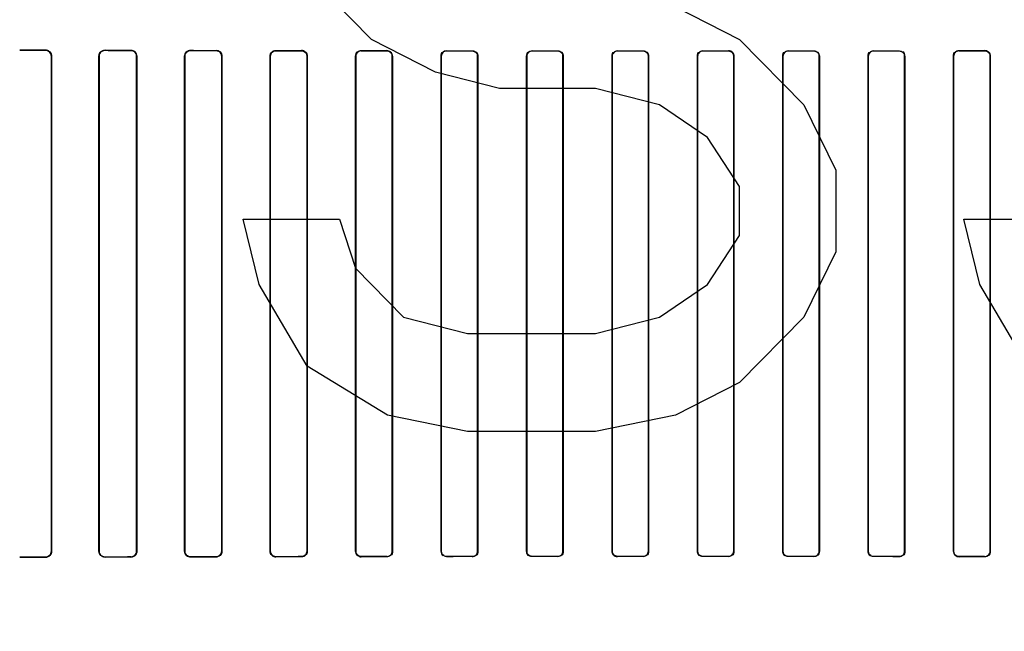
# Model space of a CAD drawing. Header units: millimetres. Extents: x 0 to 297, y 0 to 210.
# Tile 131 of 256: x 56.313 to 56.659, y 157.029 to 157.244. Entities that reach past the tile are written whole.
import ezdxf

# ---------------------------------------------------------------- set-up
doc = ezdxf.new("R2010")
doc.units = ezdxf.units.MM
doc.header["$LTSCALE"] = 16.335
doc.layers.get('0').update_dxf_attribs({"linetype": 'CONTINUOUS'})
for name, color, linetype in [('AXES_REF', 7, 'CONTINUOUS'), ('INTFCLR_1', 7, 'CONTINUOUS'), ('INTFCLR_72935', 7, 'CONTINUOUS')]:
    doc.layers.add(name, color=color, linetype=linetype)

msp = doc.modelspace()

# ---------------------------------------------------------------- linework, layer by layer
at = {"color": 7, "linetype": 'Continuous'}
for p, q in [((56.43661, 157.23685), (56.41411, 157.25983)), ((56.54348, 157.24834), (56.56598, 157.23685)), ((56.45911, 157.22536), (56.43661, 157.23685)), ((56.56598, 157.23685), (56.58848, 157.21387)), ((56.48161, 157.21962), (56.45911, 157.22536)), ((56.51536, 157.21962), (56.48161, 157.21962)), ((56.53786, 157.21387), (56.51536, 157.21962)), ((56.55473, 157.20238), (56.53786, 157.21387)), ((56.58848, 157.21387), (56.59973, 157.19089)), ((56.56598, 157.18515), (56.55473, 157.20238)), ((56.59973, 157.19089), (56.59973, 157.16217)), ((56.56598, 157.16791), (56.56598, 157.18515)), ((56.39723, 157.15068), (56.39161, 157.17366)), ((56.39161, 157.17366), (56.42536, 157.17366)), ((56.42536, 157.17366), (56.43098, 157.15643)), ((56.65036, 157.15068), (56.64473, 157.17366)), ((56.64473, 157.17366), (56.67848, 157.17366)), ((56.55473, 157.15068), (56.56598, 157.16791)), ((56.59973, 157.16217), (56.58848, 157.13919)), ((56.43098, 157.15643), (56.44786, 157.13919)), ((56.41411, 157.12196), (56.39723, 157.15068)), ((56.53786, 157.13919), (56.55473, 157.15068)), ((56.66723, 157.12196), (56.65036, 157.15068)), ((56.44786, 157.13919), (56.47036, 157.13345)), ((56.51536, 157.13345), (56.53786, 157.13919)), ((56.58848, 157.13919), (56.56598, 157.11621)), ((56.47036, 157.13345), (56.51536, 157.13345)), ((56.44223, 157.10472), (56.41411, 157.12196)), ((56.56598, 157.11621), (56.54348, 157.10472)), ((56.47036, 157.09898), (56.44223, 157.10472)), ((56.54348, 157.10472), (56.51536, 157.09898)), ((56.51536, 157.09898), (56.47036, 157.09898))]:
    msp.add_line(p, q, dxfattribs=at)
for radius in [5.8175, 5.817, 5.77975]:
    msp.add_circle((57.45473, 154.83398), radius, dxfattribs=at)
msp.add_arc((57.45473, 154.83398), 5.76, 278.277129, 261.722871, dxfattribs=at)
at = {"layer": 'AXES_REF', "color": 9, "linetype": 'Continuous'}
for radius in [5.30671, 3.55715]:
    msp.add_circle((57.45473, 154.83398), radius, dxfattribs=at)
at = {"layer": 'AXES_REF', "color": 7, "linetype": 'Continuous'}
msp.add_arc((57.45473, 154.83398), 5.892, 143.275384, 36.724616, dxfattribs=at)
at = {"layer": 'INTFCLR_1', "color": 9, "linetype": 'Continuous'}
for p, q in [((56.32206, 157.23311), (56.32206, 157.23319)), ((56.32428, 157.23097), (56.32419, 157.23097)), ((56.34098, 157.23097), (56.3409, 157.23097)), ((56.34306, 157.23313), (56.34306, 157.23305)), ((56.35206, 157.23303), (56.35206, 157.2331)), ((56.35419, 157.23097), (56.35411, 157.23097)), ((56.37105, 157.23097), (56.37098, 157.23097)), ((56.37306, 157.23305), (56.37306, 157.23298)), ((56.38206, 157.23296), (56.38206, 157.23303)), ((56.38412, 157.23097), (56.38405, 157.23097)), ((56.40111, 157.23097), (56.40104, 157.23097)), ((56.40306, 157.23299), (56.40306, 157.23292)), ((56.41206, 157.23291), (56.41206, 157.23298)), ((56.41407, 157.23097), (56.414, 157.23097)), ((56.43115, 157.23097), (56.43108, 157.23097)), ((56.43306, 157.23295), (56.43306, 157.23288)), ((56.44206, 157.23287), (56.44206, 157.23294)), ((56.44403, 157.23097), (56.44396, 157.23097)), ((56.46118, 157.23097), (56.46112, 157.23097)), ((56.46306, 157.23291), (56.46306, 157.23285)), ((56.47206, 157.23284), (56.47206, 157.23291)), ((56.474, 157.23097), (56.47393, 157.23097)), ((56.4912, 157.23097), (56.49114, 157.23097)), ((56.49306, 157.23289), (56.49306, 157.23283)), ((56.50206, 157.23282), (56.50206, 157.23289)), ((56.50398, 157.23097), (56.50392, 157.23097)), ((56.52122, 157.23097), (56.52115, 157.23097)), ((56.52306, 157.23288), (56.52306, 157.23282)), ((56.53206, 157.23282), (56.53206, 157.23288)), ((56.53397, 157.23097), (56.53391, 157.23097)), ((56.55122, 157.23097), (56.55115, 157.23097)), ((56.55306, 157.23288), (56.55306, 157.23282)), ((56.56206, 157.23282), (56.56206, 157.23288)), ((56.56397, 157.23097), (56.56391, 157.23097)), ((56.58121, 157.23097), (56.58115, 157.23097)), ((56.58306, 157.23289), (56.58306, 157.23282)), ((56.59206, 157.23283), (56.59206, 157.23289)), ((56.59399, 157.23097), (56.59392, 157.23097)), ((56.61119, 157.23097), (56.61113, 157.23097)), ((56.61306, 157.23291), (56.61306, 157.23284)), ((56.62206, 157.23285), (56.62206, 157.23291)), ((56.62401, 157.23097), (56.62394, 157.23097)), ((56.64117, 157.23097), (56.6411, 157.23097)), ((56.64306, 157.23294), (56.64306, 157.23287)), ((56.65206, 157.23288), (56.65206, 157.23295)), ((56.65404, 157.23097), (56.65398, 157.23097)), ((56.32206, 157.05474), (56.32206, 157.05483)), ((56.32419, 157.05697), (56.32428, 157.05697)), ((56.3409, 157.05697), (56.34098, 157.05697)), ((56.34306, 157.05489), (56.34306, 157.05481)), ((56.35206, 157.05484), (56.35206, 157.05491)), ((56.35411, 157.05697), (56.35419, 157.05697)), ((56.37098, 157.05697), (56.37105, 157.05697)), ((56.37306, 157.05496), (56.37306, 157.05489)), ((56.38206, 157.05491), (56.38206, 157.05498)), ((56.38405, 157.05697), (56.38412, 157.05697)), ((56.40104, 157.05697), (56.40111, 157.05697)), ((56.40306, 157.05502), (56.40306, 157.05495)), ((56.41206, 157.05496), (56.41206, 157.05503)), ((56.414, 157.05697), (56.41407, 157.05697)), ((56.43108, 157.05697), (56.43115, 157.05697)), ((56.43306, 157.05506), (56.43306, 157.05499)), ((56.44206, 157.055), (56.44206, 157.05507)), ((56.44396, 157.05697), (56.44403, 157.05697)), ((56.46112, 157.05697), (56.46118, 157.05697)), ((56.46306, 157.05509), (56.46306, 157.05503)), ((56.47206, 157.05503), (56.47206, 157.0551)), ((56.47393, 157.05697), (56.474, 157.05697)), ((56.49114, 157.05697), (56.4912, 157.05697)), ((56.49306, 157.05511), (56.49306, 157.05505)), ((56.50206, 157.05505), (56.50206, 157.05512)), ((56.50392, 157.05697), (56.50398, 157.05697)), ((56.52115, 157.05697), (56.52122, 157.05697)), ((56.52306, 157.05512), (56.52306, 157.05506)), ((56.53206, 157.05506), (56.53206, 157.05512)), ((56.53391, 157.05697), (56.53397, 157.05697)), ((56.55115, 157.05697), (56.55122, 157.05697)), ((56.55306, 157.05512), (56.55306, 157.05506)), ((56.56206, 157.05506), (56.56206, 157.05512)), ((56.56391, 157.05697), (56.56397, 157.05697)), ((56.58115, 157.05697), (56.58121, 157.05697)), ((56.58306, 157.05512), (56.58306, 157.05505)), ((56.59206, 157.05505), (56.59206, 157.05511)), ((56.59392, 157.05697), (56.59399, 157.05697)), ((56.61113, 157.05697), (56.61119, 157.05697)), ((56.61306, 157.0551), (56.61306, 157.05503)), ((56.62206, 157.05503), (56.62206, 157.05509)), ((56.62394, 157.05697), (56.62401, 157.05697)), ((56.6411, 157.05697), (56.64117, 157.05697)), ((56.64306, 157.05507), (56.64306, 157.055)), ((56.65206, 157.05499), (56.65206, 157.05506)), ((56.65398, 157.05697), (56.65404, 157.05697))]:
    msp.add_line(p, q, dxfattribs=at)
at = {"layer": 'INTFCLR_1', "color": 6, "linetype": 'Continuous'}
for p, q in [((56.32419, 157.23097), (56.32419, 157.05697)), ((56.32428, 157.23097), (56.32428, 157.05697)), ((56.3409, 157.05697), (56.3409, 157.23097)), ((56.34098, 157.05697), (56.34098, 157.23097)), ((56.35411, 157.23097), (56.35411, 157.05697)), ((56.35419, 157.23097), (56.35419, 157.05697)), ((56.37098, 157.05697), (56.37098, 157.23097)), ((56.37105, 157.05697), (56.37105, 157.23097)), ((56.38405, 157.23097), (56.38405, 157.05697)), ((56.38412, 157.23097), (56.38412, 157.05697)), ((56.40104, 157.05697), (56.40104, 157.23097)), ((56.40111, 157.05697), (56.40111, 157.23097)), ((56.414, 157.23097), (56.414, 157.05697)), ((56.41407, 157.23097), (56.41407, 157.05697)), ((56.43108, 157.05697), (56.43108, 157.23097)), ((56.43115, 157.05697), (56.43115, 157.23097)), ((56.44396, 157.23097), (56.44396, 157.05697)), ((56.44403, 157.23097), (56.44403, 157.05697)), ((56.46112, 157.05697), (56.46112, 157.23097)), ((56.46118, 157.05697), (56.46118, 157.23097)), ((56.47393, 157.23097), (56.47393, 157.05697)), ((56.474, 157.23097), (56.474, 157.05697)), ((56.49114, 157.05697), (56.49114, 157.23097)), ((56.4912, 157.05697), (56.4912, 157.23097)), ((56.50392, 157.23097), (56.50392, 157.05697)), ((56.50398, 157.23097), (56.50398, 157.05697)), ((56.52115, 157.05697), (56.52115, 157.23097)), ((56.52122, 157.05697), (56.52122, 157.23097)), ((56.53391, 157.23097), (56.53391, 157.05697)), ((56.53397, 157.23097), (56.53397, 157.05697)), ((56.55115, 157.05697), (56.55115, 157.23097)), ((56.55122, 157.05697), (56.55122, 157.23097)), ((56.56391, 157.23097), (56.56391, 157.05697)), ((56.56397, 157.23097), (56.56397, 157.05697)), ((56.58115, 157.05697), (56.58115, 157.23097)), ((56.58121, 157.05697), (56.58121, 157.23097)), ((56.59392, 157.23097), (56.59392, 157.05697)), ((56.59399, 157.23097), (56.59399, 157.05697)), ((56.61113, 157.05697), (56.61113, 157.23097)), ((56.61119, 157.05697), (56.61119, 157.23097)), ((56.62394, 157.23097), (56.62394, 157.05697)), ((56.62401, 157.23097), (56.62401, 157.05697)), ((56.6411, 157.05697), (56.6411, 157.23097)), ((56.64117, 157.05697), (56.64117, 157.23097)), ((56.65398, 157.23097), (56.65398, 157.05697)), ((56.65404, 157.23097), (56.65404, 157.05697))]:
    msp.add_line(p, q, dxfattribs=at)
for centre, major_axis, start_param, end_param in [((56.54256, 157.23397), (0.31293, 0), -2.394089, -2.352695), ((56.54256, 157.23397), (0.33093, 0), -2.337129, -2.300034), ((56.54256, 157.23397), (0.31293, 0), -2.262072, -2.225293), ((56.54256, 157.23397), (0.33093, 0), -2.217858, -2.184193), ((56.54256, 157.23397), (0.31293, 0), -2.143198, -2.109347), ((56.54256, 157.23397), (0.33093, 0), -2.10853, -2.077154), ((56.54256, 157.23397), (0.31293, 0), -2.032847, -2.000965), ((56.54256, 157.23397), (0.33093, 0), -2.005937, -1.976148), ((56.54256, 157.23397), (0.31293, 0), -1.928279, -1.897747), ((56.54256, 157.23397), (0.33093, 0), -1.908037, -1.879358), ((56.54256, 157.23397), (0.31293, 0), -1.827661, -1.798036), ((56.54256, 157.23397), (0.33093, 0), -1.8134, -1.785477), ((56.54256, 157.23397), (0.31293, 0), -1.729645, -1.700582), ((56.54256, 157.23397), (0.33093, 0), -1.720938, -1.693486), ((56.54256, 157.23397), (0.31293, 0), -1.633151, -1.604356), ((56.54256, 157.23397), (0.33093, 0), -1.629755, -1.60253), ((56.54256, 157.23397), (0.31293, 0), -1.537236, -1.508442), ((56.54256, 157.23397), (0.33093, 0), -1.539062, -1.511838), ((56.54256, 157.23397), (0.31293, 0), -1.441011, -1.411947), ((56.54256, 157.23397), (0.33093, 0), -1.448107, -1.420655), ((56.54256, 157.23397), (0.31293, 0), -1.343557, -1.313932), ((56.54256, 157.23397), (0.33093, 0), -1.356116, -1.328192), ((56.54256, 157.23397), (0.31293, 0), -1.243846, -1.213314), ((56.54256, 157.23397), (0.33093, 0), -1.262235, -1.233556), ((56.54256, 157.05397), (0.33093, 0), 2.300034, 2.337129), ((56.54256, 157.05397), (0.31293, 0), 2.352695, 2.394089), ((56.54256, 157.05397), (0.33093, 0), 2.184193, 2.217858), ((56.54256, 157.05397), (0.31293, 0), 2.225293, 2.262072), ((56.54256, 157.05397), (0.33093, 0), 2.077154, 2.10853), ((56.54256, 157.05397), (0.31293, 0), 2.109347, 2.143198), ((56.54256, 157.05397), (0.33093, 0), 1.976148, 2.005937), ((56.54256, 157.05397), (0.31293, 0), 2.000965, 2.032847), ((56.54256, 157.05397), (0.33093, 0), 1.879358, 1.908037), ((56.54256, 157.05397), (0.31293, 0), 1.897747, 1.928279), ((56.54256, 157.05397), (0.33093, 0), 1.785477, 1.8134), ((56.54256, 157.05397), (0.31293, 0), 1.798036, 1.827661), ((56.54256, 157.05397), (0.33093, 0), 1.693486, 1.720938), ((56.54256, 157.05397), (0.31293, 0), 1.700582, 1.729645), ((56.54256, 157.05397), (0.33093, 0), 1.60253, 1.629755), ((56.54256, 157.05397), (0.31293, 0), 1.604356, 1.633151), ((56.54256, 157.05397), (0.33093, 0), 1.511838, 1.539062), ((56.54256, 157.05397), (0.31293, 0), 1.508442, 1.537236), ((56.54256, 157.05397), (0.33093, 0), 1.420655, 1.448107), ((56.54256, 157.05397), (0.31293, 0), 1.411947, 1.441011), ((56.54256, 157.05397), (0.33093, 0), 1.328192, 1.356116), ((56.54256, 157.05397), (0.31293, 0), 1.313932, 1.343557), ((56.54256, 157.05397), (0.33093, 0), 1.233556, 1.262235), ((56.54256, 157.05397), (0.31293, 0), 1.213314, 1.243846)]:
    msp.add_ellipse(centre, major_axis=major_axis, ratio=0.003491, start_param=start_param, end_param=end_param, dxfattribs=at)
for points, knots in [([(56.32206, 157.23319), (56.32264, 157.23319), (56.32382, 157.23271), (56.32428, 157.23153), (56.32428, 157.23097)], [0, 0, 0, 0, 0.507763, 1, 1, 1, 1]), ([(56.32206, 157.23311), (56.32257, 157.23311), (56.3237, 157.23269), (56.32419, 157.23155), (56.32419, 157.23097)], [0, 0, 0, 0, 0.468166, 1, 1, 1, 1]), ([(56.3409, 157.23097), (56.3409, 157.23142), (56.34124, 157.23254), (56.34241, 157.23313), (56.34306, 157.23313)], [0, 0, 0, 0, 0.405294, 1, 1, 1, 1]), ([(56.34098, 157.23097), (56.34098, 157.23151), (56.34144, 157.23262), (56.34254, 157.23305), (56.34306, 157.23305)], [0, 0, 0, 0, 0.512318, 1, 1, 1, 1]), ([(56.35206, 157.2331), (56.35259, 157.2331), (56.35372, 157.23266), (56.35419, 157.23153), (56.35419, 157.23097)], [0, 0, 0, 0, 0.486438, 1, 1, 1, 1]), ([(56.35206, 157.23303), (56.35257, 157.23302), (56.35365, 157.23261), (56.35411, 157.23151), (56.35411, 157.23097)], [0, 0, 0, 0, 0.481492, 1, 1, 1, 1]), ([(56.37098, 157.23097), (56.37098, 157.23152), (56.37145, 157.23264), (56.37255, 157.23305), (56.37306, 157.23305)], [0, 0, 0, 0, 0.521857, 1, 1, 1, 1]), ([(56.37105, 157.23097), (56.37105, 157.23151), (56.37151, 157.23258), (56.37258, 157.23298), (56.37306, 157.23298)], [0, 0, 0, 0, 0.525899, 1, 1, 1, 1]), ([(56.38206, 157.23303), (56.38256, 157.23303), (56.38365, 157.23262), (56.38412, 157.23152), (56.38412, 157.23097)], [0, 0, 0, 0, 0.473342, 1, 1, 1, 1]), ([(56.38206, 157.23296), (56.38259, 157.23296), (56.38365, 157.2325), (56.38405, 157.23145), (56.38405, 157.23097)], [0, 0, 0, 0, 0.523665, 1, 1, 1, 1]), ([(56.40104, 157.23097), (56.40104, 157.23152), (56.40151, 157.2326), (56.40258, 157.23299), (56.40306, 157.23299)], [0, 0, 0, 0, 0.533483, 1, 1, 1, 1]), ([(56.40111, 157.23097), (56.40111, 157.2315), (56.40157, 157.23255), (56.4026, 157.23292), (56.40306, 157.23292)], [0, 0, 0, 0, 0.535916, 1, 1, 1, 1]), ([(56.41206, 157.23298), (56.41254, 157.23298), (56.4136, 157.23259), (56.41407, 157.23152), (56.41407, 157.23097)], [0, 0, 0, 0, 0.463766, 1, 1, 1, 1]), ([(56.41206, 157.23291), (56.41257, 157.23291), (56.4136, 157.23248), (56.414, 157.23145), (56.414, 157.23097)], [0, 0, 0, 0, 0.515305, 1, 1, 1, 1]), ([(56.43108, 157.23097), (56.43108, 157.23152), (56.43156, 157.23257), (56.4326, 157.23295), (56.43306, 157.23295)], [0, 0, 0, 0, 0.541842, 1, 1, 1, 1]), ([(56.44403, 157.23097), (56.44403, 157.23152), (56.44355, 157.23257), (56.44251, 157.23293), (56.44206, 157.23294)], [0, 0, 0, 0, 0.55118, 1, 1, 1, 1]), ([(56.44206, 157.23287), (56.44256, 157.23287), (56.44357, 157.23245), (56.44396, 157.23145), (56.44396, 157.23097)], [0, 0, 0, 0, 0.509134, 1, 1, 1, 1]), ([(56.46112, 157.23097), (56.46112, 157.23151), (56.46159, 157.23255), (56.46261, 157.23291), (56.46306, 157.23291)], [0, 0, 0, 0, 0.547671, 1, 1, 1, 1]), ([(56.47206, 157.23284), (56.47254, 157.23284), (56.47354, 157.23244), (56.47393, 157.23144), (56.47393, 157.23097)], [0, 0, 0, 0, 0.504817, 1, 1, 1, 1]), ([(56.49114, 157.23097), (56.49114, 157.23146), (56.49155, 157.23248), (56.49257, 157.23289), (56.49306, 157.23289)], [0, 0, 0, 0, 0.498498, 1, 1, 1, 1]), ([(56.50206, 157.23282), (56.50254, 157.23282), (56.50352, 157.23243), (56.50392, 157.23144), (56.50392, 157.23097)], [0, 0, 0, 0, 0.502135, 1, 1, 1, 1]), ([(56.52115, 157.23097), (56.52115, 157.23146), (56.52156, 157.23247), (56.52258, 157.23288), (56.52306, 157.23288)], [0, 0, 0, 0, 0.500481, 1, 1, 1, 1]), ([(56.53206, 157.23282), (56.53253, 157.23282), (56.53352, 157.23242), (56.53391, 157.23144), (56.53391, 157.23097)], [0, 0, 0, 0, 0.50096, 1, 1, 1, 1]), ([(56.55115, 157.23097), (56.55115, 157.23146), (56.55156, 157.23247), (56.55258, 157.23288), (56.55306, 157.23288)], [0, 0, 0, 0, 0.500819, 1, 1, 1, 1]), ([(56.56397, 157.23097), (56.56397, 157.23142), (56.56361, 157.23243), (56.56259, 157.23288), (56.56206, 157.23288)], [0, 0, 0, 0, 0.459315, 1, 1, 1, 1]), ([(56.56206, 157.23282), (56.56254, 157.23282), (56.56352, 157.23242), (56.56391, 157.23144), (56.56391, 157.23097)], [0, 0, 0, 0, 0.501233, 1, 1, 1, 1]), ([(56.58115, 157.23097), (56.58115, 157.23146), (56.58156, 157.23248), (56.58257, 157.23289), (56.58306, 157.23289)], [0, 0, 0, 0, 0.499539, 1, 1, 1, 1]), ([(56.59206, 157.23283), (56.59254, 157.23283), (56.59353, 157.23243), (56.59392, 157.23144), (56.59392, 157.23097)], [0, 0, 0, 0, 0.502967, 1, 1, 1, 1]), ([(56.61113, 157.23097), (56.61113, 157.23146), (56.61154, 157.23249), (56.61257, 157.23291), (56.61306, 157.23291)], [0, 0, 0, 0, 0.496563, 1, 1, 1, 1]), ([(56.62206, 157.23285), (56.62255, 157.23285), (56.62355, 157.23244), (56.62394, 157.23144), (56.62394, 157.23097)], [0, 0, 0, 0, 0.506253, 1, 1, 1, 1]), ([(56.6411, 157.23097), (56.6411, 157.23152), (56.64157, 157.23257), (56.64261, 157.23293), (56.64306, 157.23294)], [0, 0, 0, 0, 0.544567, 1, 1, 1, 1]), ([(56.65206, 157.23295), (56.65253, 157.23295), (56.65357, 157.23257), (56.65404, 157.23152), (56.65404, 157.23097)], [0, 0, 0, 0, 0.459211, 1, 1, 1, 1]), ([(56.65206, 157.23288), (56.65256, 157.23288), (56.65358, 157.23246), (56.65398, 157.23145), (56.65398, 157.23097)], [0, 0, 0, 0, 0.511255, 1, 1, 1, 1]), ([(56.32419, 157.05697), (56.32419, 157.05642), (56.32374, 157.05529), (56.3226, 157.05483), (56.32206, 157.05483)], [0, 0, 0, 0, 0.502704, 1, 1, 1, 1]), ([(56.32428, 157.05697), (56.32428, 157.05641), (56.32382, 157.05523), (56.32264, 157.05475), (56.32206, 157.05474)], [0, 0, 0, 0, 0.493956, 1, 1, 1, 1]), ([(56.34306, 157.05481), (56.34252, 157.05481), (56.34137, 157.05526), (56.3409, 157.05641), (56.3409, 157.05697)], [0, 0, 0, 0, 0.492785, 1, 1, 1, 1]), ([(56.34306, 157.05489), (56.34255, 157.05489), (56.34144, 157.05532), (56.34098, 157.05642), (56.34098, 157.05697)], [0, 0, 0, 0, 0.486809, 1, 1, 1, 1]), ([(56.35411, 157.05697), (56.35411, 157.05643), (56.35365, 157.05533), (56.35257, 157.05492), (56.35206, 157.05491)], [0, 0, 0, 0, 0.518695, 1, 1, 1, 1]), ([(56.35419, 157.05697), (56.35419, 157.05652), (56.35384, 157.05541), (56.3527, 157.05484), (56.35206, 157.05484)], [0, 0, 0, 0, 0.412853, 1, 1, 1, 1]), ([(56.37306, 157.05489), (56.37255, 157.05489), (56.37145, 157.0553), (56.37098, 157.05641), (56.37098, 157.05697)], [0, 0, 0, 0, 0.477914, 1, 1, 1, 1]), ([(56.37306, 157.05496), (56.37258, 157.05496), (56.37151, 157.05536), (56.37105, 157.05643), (56.37105, 157.05697)], [0, 0, 0, 0, 0.47417, 1, 1, 1, 1]), ([(56.38405, 157.05697), (56.38405, 157.05643), (56.38359, 157.05537), (56.38254, 157.05498), (56.38206, 157.05498)], [0, 0, 0, 0, 0.53053, 1, 1, 1, 1]), ([(56.38412, 157.05697), (56.38412, 157.05642), (56.38365, 157.05532), (56.38256, 157.05491), (56.38206, 157.05491)], [0, 0, 0, 0, 0.527315, 1, 1, 1, 1]), ([(56.40306, 157.05495), (56.40258, 157.05495), (56.40151, 157.05534), (56.40104, 157.05642), (56.40104, 157.05697)], [0, 0, 0, 0, 0.467061, 1, 1, 1, 1]), ([(56.40306, 157.05502), (56.40255, 157.05502), (56.4015, 157.05545), (56.40111, 157.05649), (56.40111, 157.05697)], [0, 0, 0, 0, 0.51824, 1, 1, 1, 1]), ([(56.414, 157.05697), (56.414, 157.05644), (56.41354, 157.0554), (56.41252, 157.05503), (56.41206, 157.05503)], [0, 0, 0, 0, 0.539273, 1, 1, 1, 1]), ([(56.41407, 157.05697), (56.41407, 157.05642), (56.41359, 157.05535), (56.41254, 157.05496), (56.41206, 157.05496)], [0, 0, 0, 0, 0.537376, 1, 1, 1, 1]), ([(56.43306, 157.05499), (56.4326, 157.05499), (56.43156, 157.05537), (56.43108, 157.05642), (56.43108, 157.05697)], [0, 0, 0, 0, 0.459212, 1, 1, 1, 1]), ([(56.43306, 157.05506), (56.43256, 157.05506), (56.43155, 157.05548), (56.43115, 157.05649), (56.43115, 157.05697)], [0, 0, 0, 0, 0.511254, 1, 1, 1, 1]), ([(56.44403, 157.05697), (56.44403, 157.05642), (56.44355, 157.05537), (56.44252, 157.055), (56.44206, 157.055)], [0, 0, 0, 0, 0.544567, 1, 1, 1, 1]), ([(56.46306, 157.05509), (56.46258, 157.05509), (56.46158, 157.0555), (56.46118, 157.0565), (56.46118, 157.05697)], [0, 0, 0, 0, 0.506254, 1, 1, 1, 1]), ([(56.474, 157.05697), (56.474, 157.05648), (56.47359, 157.05545), (56.47256, 157.05503), (56.47206, 157.05503)], [0, 0, 0, 0, 0.496563, 1, 1, 1, 1]), ([(56.49306, 157.05511), (56.49259, 157.05511), (56.4916, 157.05551), (56.4912, 157.0565), (56.4912, 157.05697)], [0, 0, 0, 0, 0.502968, 1, 1, 1, 1]), ([(56.50398, 157.05697), (56.50398, 157.05648), (56.50357, 157.05546), (56.50255, 157.05505), (56.50206, 157.05505)], [0, 0, 0, 0, 0.499537, 1, 1, 1, 1]), ([(56.52115, 157.05697), (56.52115, 157.05652), (56.52151, 157.05551), (56.52254, 157.05506), (56.52306, 157.05506)], [0, 0, 0, 0, 0.459316, 1, 1, 1, 1]), ([(56.52306, 157.05512), (56.52259, 157.05512), (56.52161, 157.05552), (56.52122, 157.0565), (56.52122, 157.05697)], [0, 0, 0, 0, 0.501232, 1, 1, 1, 1]), ([(56.53397, 157.05697), (56.53397, 157.05648), (56.53356, 157.05547), (56.53255, 157.05506), (56.53206, 157.05506)], [0, 0, 0, 0, 0.500819, 1, 1, 1, 1]), ([(56.55306, 157.05512), (56.55259, 157.05512), (56.55161, 157.05552), (56.55122, 157.0565), (56.55122, 157.05697)], [0, 0, 0, 0, 0.500961, 1, 1, 1, 1]), ([(56.56397, 157.05697), (56.56397, 157.05648), (56.56357, 157.05547), (56.56255, 157.05506), (56.56206, 157.05506)], [0, 0, 0, 0, 0.500481, 1, 1, 1, 1]), ([(56.58306, 157.05512), (56.58259, 157.05512), (56.5816, 157.05551), (56.58121, 157.0565), (56.58121, 157.05697)], [0, 0, 0, 0, 0.502137, 1, 1, 1, 1]), ([(56.59399, 157.05697), (56.59399, 157.05648), (56.59358, 157.05546), (56.59255, 157.05505), (56.59206, 157.05505)], [0, 0, 0, 0, 0.498499, 1, 1, 1, 1]), ([(56.61306, 157.0551), (56.61258, 157.0551), (56.61159, 157.0555), (56.61119, 157.0565), (56.61119, 157.05697)], [0, 0, 0, 0, 0.504817, 1, 1, 1, 1]), ([(56.62401, 157.05697), (56.62401, 157.05643), (56.62354, 157.05539), (56.62251, 157.05503), (56.62206, 157.05503)], [0, 0, 0, 0, 0.547671, 1, 1, 1, 1]), ([(56.6411, 157.05697), (56.6411, 157.05642), (56.64158, 157.05537), (56.64261, 157.055), (56.64306, 157.055)], [0, 0, 0, 0, 0.551181, 1, 1, 1, 1]), ([(56.64306, 157.05507), (56.64257, 157.05507), (56.64156, 157.05549), (56.64117, 157.05649), (56.64117, 157.05697)], [0, 0, 0, 0, 0.509133, 1, 1, 1, 1]), ([(56.65404, 157.05697), (56.65404, 157.05642), (56.65357, 157.05536), (56.65253, 157.05499), (56.65206, 157.05499)], [0, 0, 0, 0, 0.541843, 1, 1, 1, 1])]:
    msp.add_open_spline(points, degree=3, knots=knots, dxfattribs=at)
for points in [[(56.43115, 157.23097), (56.43115, 157.2315), (56.43128, 157.23241), (56.43181, 157.23241)], [(56.46118, 157.23097), (56.46118, 157.2315), (56.46133, 157.23242), (56.46186, 157.23242)], [(56.474, 157.23097), (56.474, 157.23152), (56.47385, 157.23246), (56.4733, 157.23246)], [(56.4912, 157.23097), (56.4912, 157.2315), (56.49136, 157.23241), (56.49189, 157.23241)], [(56.50398, 157.23097), (56.50398, 157.23152), (56.50382, 157.23245), (56.50327, 157.23246)], [(56.52122, 157.23097), (56.52122, 157.2315), (56.52137, 157.23241), (56.5219, 157.23241)], [(56.53397, 157.23097), (56.53397, 157.23151), (56.53382, 157.23245), (56.53327, 157.23245)], [(56.55122, 157.23097), (56.55122, 157.2315), (56.55137, 157.2324), (56.55189, 157.2324)], [(56.58121, 157.23097), (56.58121, 157.2315), (56.58136, 157.23241), (56.58189, 157.23241)], [(56.59399, 157.23097), (56.59399, 157.23152), (56.59383, 157.23246), (56.59328, 157.23246)], [(56.61119, 157.23097), (56.61119, 157.2315), (56.61134, 157.23241), (56.61187, 157.23241)], [(56.62401, 157.23097), (56.62401, 157.23152), (56.62386, 157.23247), (56.62331, 157.23247)], [(56.64117, 157.23097), (56.64117, 157.2315), (56.64131, 157.23242), (56.64184, 157.23242)], [(56.44396, 157.05697), (56.44396, 157.05644), (56.44382, 157.05552), (56.44328, 157.05552)], [(56.46112, 157.05697), (56.46112, 157.05642), (56.46127, 157.05547), (56.46182, 157.05547)], [(56.47393, 157.05697), (56.47393, 157.05644), (56.47379, 157.05553), (56.47326, 157.05553)], [(56.49114, 157.05697), (56.49114, 157.05642), (56.4913, 157.05548), (56.49185, 157.05548)], [(56.50392, 157.05697), (56.50392, 157.05644), (56.50376, 157.05553), (56.50323, 157.05553)], [(56.53391, 157.05697), (56.53391, 157.05644), (56.53376, 157.05554), (56.53323, 157.05554)], [(56.55115, 157.05697), (56.55115, 157.05643), (56.55131, 157.05549), (56.55185, 157.05549)], [(56.56391, 157.05697), (56.56391, 157.05644), (56.56375, 157.05553), (56.56322, 157.05553)], [(56.58115, 157.05697), (56.58115, 157.05642), (56.5813, 157.05548), (56.58185, 157.05548)], [(56.59392, 157.05697), (56.59392, 157.05644), (56.59377, 157.05553), (56.59324, 157.05553)], [(56.61113, 157.05697), (56.61113, 157.05642), (56.61128, 157.05548), (56.61183, 157.05548)], [(56.62394, 157.05697), (56.62394, 157.05644), (56.6238, 157.05552), (56.62326, 157.05552)], [(56.65398, 157.05697), (56.65398, 157.05644), (56.65384, 157.05552), (56.65331, 157.05553)]]:
    msp.add_open_spline(points, degree=3, dxfattribs=at)
at = {"layer": 'INTFCLR_72935', "color": 9, "linetype": 'Continuous'}
for p, q in [((56.32206, 157.23319), (56.32206, 157.23311)), ((56.32419, 157.23097), (56.32428, 157.23097)), ((56.3409, 157.23097), (56.34098, 157.23097)), ((56.34306, 157.23305), (56.34306, 157.23313)), ((56.35206, 157.2331), (56.35206, 157.23303)), ((56.35411, 157.23097), (56.35419, 157.23097)), ((56.37098, 157.23097), (56.37105, 157.23097)), ((56.37306, 157.23298), (56.37306, 157.23305)), ((56.38206, 157.23303), (56.38206, 157.23296)), ((56.38405, 157.23097), (56.38412, 157.23097)), ((56.40104, 157.23097), (56.40111, 157.23097)), ((56.40306, 157.23292), (56.40306, 157.23299)), ((56.41206, 157.23298), (56.41206, 157.23291)), ((56.414, 157.23097), (56.41407, 157.23097)), ((56.43108, 157.23097), (56.43115, 157.23097)), ((56.43306, 157.23288), (56.43306, 157.23295)), ((56.44206, 157.23294), (56.44206, 157.23287)), ((56.44396, 157.23097), (56.44403, 157.23097)), ((56.46112, 157.23097), (56.46118, 157.23097)), ((56.46306, 157.23285), (56.46306, 157.23291)), ((56.47206, 157.23291), (56.47206, 157.23284)), ((56.47393, 157.23097), (56.474, 157.23097)), ((56.49114, 157.23097), (56.4912, 157.23097)), ((56.49306, 157.23283), (56.49306, 157.23289)), ((56.50206, 157.23289), (56.50206, 157.23282)), ((56.50392, 157.23097), (56.50398, 157.23097)), ((56.52115, 157.23097), (56.52122, 157.23097)), ((56.52306, 157.23282), (56.52306, 157.23288)), ((56.53206, 157.23288), (56.53206, 157.23282)), ((56.53391, 157.23097), (56.53397, 157.23097)), ((56.55115, 157.23097), (56.55122, 157.23097)), ((56.55306, 157.23282), (56.55306, 157.23288)), ((56.56206, 157.23288), (56.56206, 157.23282)), ((56.56391, 157.23097), (56.56397, 157.23097)), ((56.58115, 157.23097), (56.58121, 157.23097)), ((56.58306, 157.23282), (56.58306, 157.23289)), ((56.59206, 157.23289), (56.59206, 157.23283)), ((56.59392, 157.23097), (56.59399, 157.23097)), ((56.61113, 157.23097), (56.61119, 157.23097)), ((56.61306, 157.23284), (56.61306, 157.23291)), ((56.62206, 157.23291), (56.62206, 157.23285)), ((56.62394, 157.23097), (56.62401, 157.23097)), ((56.6411, 157.23097), (56.64117, 157.23097)), ((56.64306, 157.23287), (56.64306, 157.23294)), ((56.65206, 157.23295), (56.65206, 157.23288)), ((56.65398, 157.23097), (56.65404, 157.23097)), ((56.32206, 157.05483), (56.32206, 157.05474)), ((56.32428, 157.05697), (56.32419, 157.05697)), ((56.34098, 157.05697), (56.3409, 157.05697)), ((56.34306, 157.05481), (56.34306, 157.05489)), ((56.35206, 157.05491), (56.35206, 157.05484)), ((56.35419, 157.05697), (56.35411, 157.05697)), ((56.37105, 157.05697), (56.37098, 157.05697)), ((56.37306, 157.05489), (56.37306, 157.05496)), ((56.38206, 157.05498), (56.38206, 157.05491)), ((56.38412, 157.05697), (56.38405, 157.05697)), ((56.40111, 157.05697), (56.40104, 157.05697)), ((56.40306, 157.05495), (56.40306, 157.05502)), ((56.41206, 157.05503), (56.41206, 157.05496)), ((56.41407, 157.05697), (56.414, 157.05697)), ((56.43115, 157.05697), (56.43108, 157.05697)), ((56.43306, 157.05499), (56.43306, 157.05506)), ((56.44206, 157.05507), (56.44206, 157.055)), ((56.44403, 157.05697), (56.44396, 157.05697)), ((56.46118, 157.05697), (56.46112, 157.05697)), ((56.46306, 157.05503), (56.46306, 157.05509)), ((56.47206, 157.0551), (56.47206, 157.05503)), ((56.474, 157.05697), (56.47393, 157.05697)), ((56.4912, 157.05697), (56.49114, 157.05697)), ((56.49306, 157.05505), (56.49306, 157.05511)), ((56.50206, 157.05512), (56.50206, 157.05505)), ((56.50398, 157.05697), (56.50392, 157.05697)), ((56.52122, 157.05697), (56.52115, 157.05697)), ((56.52306, 157.05506), (56.52306, 157.05512)), ((56.53206, 157.05512), (56.53206, 157.05506)), ((56.53397, 157.05697), (56.53391, 157.05697)), ((56.55122, 157.05697), (56.55115, 157.05697)), ((56.55306, 157.05506), (56.55306, 157.05512)), ((56.56206, 157.05512), (56.56206, 157.05506)), ((56.56397, 157.05697), (56.56391, 157.05697)), ((56.58121, 157.05697), (56.58115, 157.05697)), ((56.58306, 157.05505), (56.58306, 157.05512)), ((56.59206, 157.05511), (56.59206, 157.05505)), ((56.59399, 157.05697), (56.59392, 157.05697)), ((56.61119, 157.05697), (56.61113, 157.05697)), ((56.61306, 157.05503), (56.61306, 157.0551)), ((56.62206, 157.05509), (56.62206, 157.05503)), ((56.62401, 157.05697), (56.62394, 157.05697)), ((56.64117, 157.05697), (56.6411, 157.05697)), ((56.64306, 157.055), (56.64306, 157.05507)), ((56.65206, 157.05506), (56.65206, 157.05499)), ((56.65404, 157.05697), (56.65398, 157.05697))]:
    msp.add_line(p, q, dxfattribs=at)
at = {"layer": 'INTFCLR_72935', "color": 6, "linetype": 'Continuous'}
for p, q in [((56.32419, 157.05697), (56.32419, 157.23097)), ((56.32428, 157.05697), (56.32428, 157.23097)), ((56.3409, 157.23097), (56.3409, 157.05697)), ((56.34098, 157.23097), (56.34098, 157.05697)), ((56.35411, 157.05697), (56.35411, 157.23097)), ((56.35419, 157.05697), (56.35419, 157.23097)), ((56.37098, 157.23097), (56.37098, 157.05697)), ((56.37105, 157.23097), (56.37105, 157.05697)), ((56.38405, 157.05697), (56.38405, 157.23097)), ((56.38412, 157.05697), (56.38412, 157.23097)), ((56.40104, 157.23097), (56.40104, 157.05697)), ((56.40111, 157.23097), (56.40111, 157.05697)), ((56.414, 157.05697), (56.414, 157.23097)), ((56.41407, 157.05697), (56.41407, 157.23097)), ((56.43108, 157.23097), (56.43108, 157.05697)), ((56.43115, 157.23097), (56.43115, 157.05697)), ((56.44396, 157.05697), (56.44396, 157.23097)), ((56.44403, 157.05697), (56.44403, 157.23097)), ((56.46112, 157.23097), (56.46112, 157.05697)), ((56.46118, 157.23097), (56.46118, 157.05697)), ((56.47393, 157.05697), (56.47393, 157.23097)), ((56.474, 157.05697), (56.474, 157.23097)), ((56.49114, 157.23097), (56.49114, 157.05697)), ((56.4912, 157.23097), (56.4912, 157.05697)), ((56.50392, 157.05697), (56.50392, 157.23097)), ((56.50398, 157.05697), (56.50398, 157.23097)), ((56.52115, 157.23097), (56.52115, 157.05697)), ((56.52122, 157.23097), (56.52122, 157.05697)), ((56.53391, 157.05697), (56.53391, 157.23097)), ((56.53397, 157.05697), (56.53397, 157.23097)), ((56.55115, 157.23097), (56.55115, 157.05697)), ((56.55122, 157.23097), (56.55122, 157.05697)), ((56.56391, 157.05697), (56.56391, 157.23097)), ((56.56397, 157.05697), (56.56397, 157.23097)), ((56.58115, 157.23097), (56.58115, 157.05697)), ((56.58121, 157.23097), (56.58121, 157.05697)), ((56.59392, 157.05697), (56.59392, 157.23097)), ((56.59399, 157.05697), (56.59399, 157.23097)), ((56.61113, 157.23097), (56.61113, 157.05697)), ((56.61119, 157.23097), (56.61119, 157.05697)), ((56.62394, 157.05697), (56.62394, 157.23097)), ((56.62401, 157.05697), (56.62401, 157.23097)), ((56.6411, 157.23097), (56.6411, 157.05697)), ((56.64117, 157.23097), (56.64117, 157.05697)), ((56.65398, 157.05697), (56.65398, 157.23097)), ((56.65404, 157.05697), (56.65404, 157.23097))]:
    msp.add_line(p, q, dxfattribs=at)
for centre, major_axis, start_param, end_param in [((56.54256, 157.23397), (0.31293, 0), -2.394089, -2.352695), ((56.54256, 157.23397), (0.33093, 0), -2.337129, -2.300034), ((56.54256, 157.23397), (0.31293, 0), -2.262072, -2.225293), ((56.54256, 157.23397), (0.33093, 0), -2.217858, -2.184193), ((56.54256, 157.23397), (0.31293, 0), -2.143198, -2.109347), ((56.54256, 157.23397), (0.33093, 0), -2.10853, -2.077154), ((56.54256, 157.23397), (0.31293, 0), -2.032847, -2.000965), ((56.54256, 157.23397), (0.33093, 0), -2.005937, -1.976148), ((56.54256, 157.23397), (0.31293, 0), -1.928279, -1.897747), ((56.54256, 157.23397), (0.33093, 0), -1.908037, -1.879358), ((56.54256, 157.23397), (0.31293, 0), -1.827661, -1.798036), ((56.54256, 157.23397), (0.33093, 0), -1.8134, -1.785477), ((56.54256, 157.23397), (0.31293, 0), -1.729645, -1.700582), ((56.54256, 157.23397), (0.33093, 0), -1.720938, -1.693486), ((56.54256, 157.23397), (0.31293, 0), -1.633151, -1.604356), ((56.54256, 157.23397), (0.33093, 0), -1.629755, -1.60253), ((56.54256, 157.23397), (0.31293, 0), -1.537236, -1.508442), ((56.54256, 157.23397), (0.33093, 0), -1.539062, -1.511838), ((56.54256, 157.23397), (0.31293, 0), -1.441011, -1.411947), ((56.54256, 157.23397), (0.33093, 0), -1.448107, -1.420655), ((56.54256, 157.23397), (0.31293, 0), -1.343557, -1.313932), ((56.54256, 157.23397), (0.33093, 0), -1.356116, -1.328192), ((56.54256, 157.23397), (0.31293, 0), -1.243846, -1.213314), ((56.54256, 157.23397), (0.33093, 0), -1.262235, -1.233556), ((56.54256, 157.05397), (0.33093, 0), 2.300034, 2.337129), ((56.54256, 157.05397), (0.31293, 0), 2.352695, 2.394089), ((56.54256, 157.05397), (0.33093, 0), 2.184193, 2.217858), ((56.54256, 157.05397), (0.31293, 0), 2.225293, 2.262072), ((56.54256, 157.05397), (0.33093, 0), 2.077154, 2.10853), ((56.54256, 157.05397), (0.31293, 0), 2.109347, 2.143198), ((56.54256, 157.05397), (0.33093, 0), 1.976148, 2.005937), ((56.54256, 157.05397), (0.31293, 0), 2.000965, 2.032847), ((56.54256, 157.05397), (0.33093, 0), 1.879358, 1.908037), ((56.54256, 157.05397), (0.31293, 0), 1.897747, 1.928279), ((56.54256, 157.05397), (0.33093, 0), 1.785477, 1.8134), ((56.54256, 157.05397), (0.31293, 0), 1.798036, 1.827661), ((56.54256, 157.05397), (0.33093, 0), 1.693486, 1.720938), ((56.54256, 157.05397), (0.31293, 0), 1.700582, 1.729645), ((56.54256, 157.05397), (0.33093, 0), 1.60253, 1.629755), ((56.54256, 157.05397), (0.31293, 0), 1.604356, 1.633151), ((56.54256, 157.05397), (0.33093, 0), 1.511838, 1.539062), ((56.54256, 157.05397), (0.31293, 0), 1.508442, 1.537236), ((56.54256, 157.05397), (0.33093, 0), 1.420655, 1.448107), ((56.54256, 157.05397), (0.31293, 0), 1.411947, 1.441011), ((56.54256, 157.05397), (0.33093, 0), 1.328192, 1.356116), ((56.54256, 157.05397), (0.31293, 0), 1.313932, 1.343557), ((56.54256, 157.05397), (0.33093, 0), 1.233556, 1.262235), ((56.54256, 157.05397), (0.31293, 0), 1.213314, 1.243846)]:
    msp.add_ellipse(centre, major_axis=major_axis, ratio=0.003491, start_param=start_param, end_param=end_param, dxfattribs=at)
for points, knots in [([(56.32206, 157.23319), (56.32252, 157.23319), (56.32367, 157.23284), (56.32428, 157.23165), (56.32428, 157.23097)], [0, 0, 0, 0, 0.400719, 1, 1, 1, 1]), ([(56.32419, 157.23097), (56.32419, 157.23152), (56.32373, 157.23266), (56.3226, 157.23311), (56.32206, 157.23311)], [0, 0, 0, 0, 0.505329, 1, 1, 1, 1]), ([(56.3409, 157.23097), (56.3409, 157.23153), (56.34137, 157.23268), (56.34252, 157.23313), (56.34306, 157.23313)], [0, 0, 0, 0, 0.510846, 1, 1, 1, 1]), ([(56.34306, 157.23305), (56.34254, 157.23305), (56.34143, 157.23261), (56.34098, 157.23151), (56.34098, 157.23097)], [0, 0, 0, 0, 0.494361, 1, 1, 1, 1]), ([(56.35206, 157.2331), (56.3526, 157.2331), (56.35373, 157.23265), (56.35419, 157.23152), (56.35419, 157.23097)], [0, 0, 0, 0, 0.493578, 1, 1, 1, 1]), ([(56.35411, 157.23097), (56.35411, 157.23152), (56.35365, 157.23261), (56.35256, 157.23302), (56.35206, 157.23303)], [0, 0, 0, 0, 0.522602, 1, 1, 1, 1]), ([(56.37098, 157.23097), (56.37098, 157.23153), (56.37146, 157.23264), (56.37256, 157.23305), (56.37306, 157.23305)], [0, 0, 0, 0, 0.528383, 1, 1, 1, 1]), ([(56.37306, 157.23298), (56.37258, 157.23298), (56.37151, 157.23258), (56.37105, 157.23151), (56.37105, 157.23097)], [0, 0, 0, 0, 0.47417, 1, 1, 1, 1]), ([(56.38206, 157.23303), (56.38257, 157.23303), (56.38366, 157.23261), (56.38412, 157.23152), (56.38412, 157.23097)], [0, 0, 0, 0, 0.479796, 1, 1, 1, 1]), ([(56.38405, 157.23097), (56.38405, 157.23151), (56.38358, 157.23257), (56.38253, 157.23296), (56.38206, 157.23296)], [0, 0, 0, 0, 0.535113, 1, 1, 1, 1]), ([(56.40104, 157.23097), (56.40104, 157.23153), (56.40152, 157.23261), (56.40259, 157.23299), (56.40306, 157.23299)], [0, 0, 0, 0, 0.540749, 1, 1, 1, 1]), ([(56.40306, 157.23292), (56.40254, 157.23292), (56.4015, 157.23248), (56.40111, 157.23144), (56.40111, 157.23097)], [0, 0, 0, 0, 0.524781, 1, 1, 1, 1]), ([(56.41407, 157.23097), (56.41407, 157.23152), (56.41359, 157.23259), (56.41254, 157.23298), (56.41206, 157.23298)], [0, 0, 0, 0, 0.537377, 1, 1, 1, 1]), ([(56.43108, 157.23097), (56.43108, 157.23152), (56.43157, 157.23258), (56.43261, 157.23295), (56.43306, 157.23295)], [0, 0, 0, 0, 0.549585, 1, 1, 1, 1]), ([(56.43306, 157.23288), (56.43256, 157.23288), (56.43154, 157.23245), (56.43115, 157.23144), (56.43115, 157.23097)], [0, 0, 0, 0, 0.516943, 1, 1, 1, 1]), ([(56.44403, 157.23097), (56.44403, 157.23152), (56.44355, 157.23257), (56.44252, 157.23293), (56.44206, 157.23294)], [0, 0, 0, 0, 0.544567, 1, 1, 1, 1]), ([(56.46306, 157.23285), (56.46257, 157.23285), (56.46157, 157.23243), (56.46118, 157.23144), (56.46118, 157.23097)], [0, 0, 0, 0, 0.512262, 1, 1, 1, 1]), ([(56.47206, 157.23291), (56.47257, 157.23291), (56.47359, 157.23248), (56.474, 157.23145), (56.474, 157.23097)], [0, 0, 0, 0, 0.508852, 1, 1, 1, 1]), ([(56.49306, 157.23283), (56.49258, 157.23283), (56.49159, 157.23242), (56.4912, 157.23144), (56.4912, 157.23097)], [0, 0, 0, 0, 0.509046, 1, 1, 1, 1]), ([(56.50206, 157.23289), (56.50256, 157.23289), (56.50358, 157.23247), (56.50398, 157.23145), (56.50398, 157.23097)], [0, 0, 0, 0, 0.510275, 1, 1, 1, 1]), ([(56.52306, 157.23282), (56.52258, 157.23282), (56.5216, 157.23241), (56.52122, 157.23143), (56.52122, 157.23097)], [0, 0, 0, 0, 0.511587, 1, 1, 1, 1]), ([(56.53206, 157.23288), (56.53256, 157.23288), (56.53357, 157.23246), (56.53397, 157.23145), (56.53397, 157.23097)], [0, 0, 0, 0, 0.506297, 1, 1, 1, 1]), ([(56.55306, 157.23282), (56.55259, 157.23282), (56.5516, 157.23241), (56.55122, 157.23143), (56.55122, 157.23097)], [0, 0, 0, 0, 0.506381, 1, 1, 1, 1]), ([(56.56206, 157.23288), (56.56256, 157.23288), (56.56358, 157.23246), (56.56397, 157.23145), (56.56397, 157.23097)], [0, 0, 0, 0, 0.511746, 1, 1, 1, 1]), ([(56.58306, 157.23282), (56.58258, 157.23282), (56.58159, 157.23242), (56.58121, 157.23143), (56.58121, 157.23097)], [0, 0, 0, 0, 0.510179, 1, 1, 1, 1]), ([(56.59206, 157.23289), (56.59256, 157.23289), (56.59359, 157.23247), (56.59399, 157.23145), (56.59399, 157.23097)], [0, 0, 0, 0, 0.509349, 1, 1, 1, 1]), ([(56.61306, 157.23284), (56.61258, 157.23284), (56.61158, 157.23243), (56.61119, 157.23144), (56.61119, 157.23097)], [0, 0, 0, 0, 0.508383, 1, 1, 1, 1]), ([(56.64306, 157.23287), (56.64257, 157.23287), (56.64156, 157.23245), (56.64117, 157.23144), (56.64117, 157.23097)], [0, 0, 0, 0, 0.512923, 1, 1, 1, 1]), ([(56.65404, 157.23097), (56.65404, 157.23152), (56.65357, 157.23257), (56.65253, 157.23295), (56.65206, 157.23295)], [0, 0, 0, 0, 0.541842, 1, 1, 1, 1]), ([(56.32206, 157.05483), (56.32261, 157.05483), (56.32375, 157.0553), (56.32419, 157.05643), (56.32419, 157.05697)], [0, 0, 0, 0, 0.504204, 1, 1, 1, 1]), ([(56.32428, 157.05697), (56.32428, 157.05641), (56.32381, 157.05523), (56.32263, 157.05475), (56.32206, 157.05474)], [0, 0, 0, 0, 0.495699, 1, 1, 1, 1]), ([(56.34306, 157.05481), (56.34251, 157.05481), (56.34136, 157.05527), (56.3409, 157.05642), (56.3409, 157.05697)], [0, 0, 0, 0, 0.499305, 1, 1, 1, 1]), ([(56.34098, 157.05697), (56.34098, 157.05642), (56.34145, 157.05531), (56.34255, 157.05489), (56.34306, 157.05489)], [0, 0, 0, 0, 0.51765, 1, 1, 1, 1]), ([(56.35206, 157.05491), (56.35257, 157.05492), (56.35366, 157.05534), (56.35411, 157.05643), (56.35411, 157.05697)], [0, 0, 0, 0, 0.488803, 1, 1, 1, 1]), ([(56.35419, 157.05697), (56.35419, 157.05641), (56.35372, 157.05527), (56.35259, 157.05484), (56.35206, 157.05484)], [0, 0, 0, 0, 0.516983, 1, 1, 1, 1]), ([(56.37306, 157.05489), (56.37255, 157.05489), (56.37144, 157.05531), (56.37098, 157.05642), (56.37098, 157.05697)], [0, 0, 0, 0, 0.486225, 1, 1, 1, 1]), ([(56.37105, 157.05697), (56.37105, 157.05642), (56.37152, 157.05535), (56.37258, 157.05496), (56.37306, 157.05496)], [0, 0, 0, 0, 0.532615, 1, 1, 1, 1]), ([(56.38206, 157.05498), (56.3826, 157.05498), (56.38366, 157.05544), (56.38405, 157.05649), (56.38405, 157.05697)], [0, 0, 0, 0, 0.529302, 1, 1, 1, 1]), ([(56.38412, 157.05697), (56.38412, 157.05641), (56.38364, 157.05531), (56.38256, 157.05491), (56.38206, 157.05491)], [0, 0, 0, 0, 0.531503, 1, 1, 1, 1]), ([(56.40104, 157.05697), (56.40104, 157.05642), (56.40151, 157.05534), (56.40258, 157.05495), (56.40306, 157.05495)], [0, 0, 0, 0, 0.533482, 1, 1, 1, 1]), ([(56.40111, 157.05697), (56.40111, 157.05643), (56.40158, 157.05538), (56.40261, 157.05502), (56.40306, 157.05502)], [0, 0, 0, 0, 0.543266, 1, 1, 1, 1]), ([(56.41206, 157.05503), (56.41258, 157.05503), (56.41361, 157.05547), (56.414, 157.0565), (56.414, 157.05697)], [0, 0, 0, 0, 0.520593, 1, 1, 1, 1]), ([(56.41407, 157.05697), (56.41407, 157.05641), (56.41359, 157.05534), (56.41253, 157.05496), (56.41206, 157.05496)], [0, 0, 0, 0, 0.542611, 1, 1, 1, 1]), ([(56.43108, 157.05697), (56.43108, 157.05642), (56.43156, 157.05536), (56.4326, 157.05499), (56.43306, 157.05499)], [0, 0, 0, 0, 0.541843, 1, 1, 1, 1]), ([(56.44206, 157.05507), (56.44256, 157.05507), (56.44357, 157.05549), (56.44396, 157.0565), (56.44396, 157.05697)], [0, 0, 0, 0, 0.512924, 1, 1, 1, 1]), ([(56.47206, 157.0551), (56.47255, 157.0551), (56.47354, 157.05551), (56.47393, 157.0565), (56.47393, 157.05697)], [0, 0, 0, 0, 0.508383, 1, 1, 1, 1]), ([(56.49306, 157.05505), (56.49256, 157.05505), (56.49154, 157.05547), (56.49114, 157.05649), (56.49114, 157.05697)], [0, 0, 0, 0, 0.509349, 1, 1, 1, 1]), ([(56.50206, 157.05512), (56.50255, 157.05512), (56.50353, 157.05552), (56.50392, 157.05651), (56.50392, 157.05697)], [0, 0, 0, 0, 0.510179, 1, 1, 1, 1]), ([(56.52306, 157.05506), (56.52256, 157.05506), (56.52155, 157.05548), (56.52115, 157.05649), (56.52115, 157.05697)], [0, 0, 0, 0, 0.511746, 1, 1, 1, 1]), ([(56.53206, 157.05512), (56.53254, 157.05512), (56.53352, 157.05553), (56.53391, 157.0565), (56.53391, 157.05697)], [0, 0, 0, 0, 0.506381, 1, 1, 1, 1]), ([(56.55306, 157.05506), (56.55257, 157.05506), (56.55155, 157.05548), (56.55115, 157.05649), (56.55115, 157.05697)], [0, 0, 0, 0, 0.506297, 1, 1, 1, 1]), ([(56.56206, 157.05512), (56.56255, 157.05512), (56.56353, 157.05553), (56.56391, 157.05651), (56.56391, 157.05697)], [0, 0, 0, 0, 0.511587, 1, 1, 1, 1]), ([(56.58306, 157.05505), (56.58256, 157.05505), (56.58154, 157.05547), (56.58115, 157.05649), (56.58115, 157.05697)], [0, 0, 0, 0, 0.510275, 1, 1, 1, 1]), ([(56.59206, 157.05511), (56.59255, 157.05511), (56.59354, 157.05552), (56.59392, 157.0565), (56.59392, 157.05697)], [0, 0, 0, 0, 0.509046, 1, 1, 1, 1]), ([(56.61306, 157.05503), (56.61256, 157.05503), (56.61153, 157.05546), (56.61113, 157.05648), (56.61113, 157.05697)], [0, 0, 0, 0, 0.508852, 1, 1, 1, 1]), ([(56.62206, 157.05509), (56.62255, 157.05509), (56.62356, 157.0555), (56.62394, 157.0565), (56.62394, 157.05697)], [0, 0, 0, 0, 0.512262, 1, 1, 1, 1]), ([(56.6411, 157.05697), (56.6411, 157.05642), (56.64157, 157.05537), (56.64261, 157.055), (56.64306, 157.055)], [0, 0, 0, 0, 0.544567, 1, 1, 1, 1]), ([(56.65206, 157.05506), (56.65257, 157.05506), (56.65359, 157.05549), (56.65398, 157.0565), (56.65398, 157.05697)], [0, 0, 0, 0, 0.516943, 1, 1, 1, 1]), ([(56.65404, 157.05697), (56.65404, 157.05642), (56.65356, 157.05536), (56.65252, 157.05499), (56.65206, 157.05499)], [0, 0, 0, 0, 0.549585, 1, 1, 1, 1])]:
    msp.add_open_spline(points, degree=3, knots=knots, dxfattribs=at)
for points in [[(56.414, 157.23097), (56.414, 157.23151), (56.41386, 157.23244), (56.41333, 157.23244)], [(56.44396, 157.23097), (56.44396, 157.2315), (56.44382, 157.23242), (56.44328, 157.23242)], [(56.46112, 157.23097), (56.46112, 157.23152), (56.46127, 157.23247), (56.46182, 157.23247)], [(56.47393, 157.23097), (56.47393, 157.2315), (56.47379, 157.23241), (56.47326, 157.23241)], [(56.49114, 157.23097), (56.49114, 157.23152), (56.4913, 157.23246), (56.49185, 157.23246)], [(56.50392, 157.23097), (56.50392, 157.2315), (56.50376, 157.23241), (56.50323, 157.23241)], [(56.52115, 157.23097), (56.52115, 157.23152), (56.52132, 157.23246), (56.52187, 157.23246)], [(56.53391, 157.23097), (56.53391, 157.2315), (56.53376, 157.2324), (56.53323, 157.2324)], [(56.55115, 157.23097), (56.55115, 157.23151), (56.55131, 157.23245), (56.55185, 157.23245)], [(56.56391, 157.23097), (56.56391, 157.2315), (56.56375, 157.23241), (56.56322, 157.23241)], [(56.58115, 157.23097), (56.58115, 157.23152), (56.5813, 157.23245), (56.58185, 157.23246)], [(56.59392, 157.23097), (56.59392, 157.2315), (56.59377, 157.23241), (56.59324, 157.23241)], [(56.61113, 157.23097), (56.61113, 157.23152), (56.61128, 157.23246), (56.61183, 157.23246)], [(56.62394, 157.23097), (56.62394, 157.2315), (56.6238, 157.23242), (56.62326, 157.23242)], [(56.62401, 157.23097), (56.62401, 157.23151), (56.62387, 157.23245), (56.62333, 157.23245)], [(56.6411, 157.23097), (56.6411, 157.23152), (56.64125, 157.23247), (56.6418, 157.23247)], [(56.65398, 157.23097), (56.65398, 157.23151), (56.65383, 157.23243), (56.6533, 157.23243)], [(56.43115, 157.05697), (56.43115, 157.05643), (56.43129, 157.05551), (56.43183, 157.05551)], [(56.44403, 157.05697), (56.44403, 157.05642), (56.44388, 157.05547), (56.44333, 157.05547)], [(56.46112, 157.05697), (56.46112, 157.05643), (56.46126, 157.05549), (56.4618, 157.05549)], [(56.46118, 157.05697), (56.46118, 157.05644), (56.46133, 157.05552), (56.46186, 157.05552)], [(56.474, 157.05697), (56.474, 157.05642), (56.47385, 157.05548), (56.4733, 157.05548)], [(56.4912, 157.05697), (56.4912, 157.05644), (56.49136, 157.05553), (56.49189, 157.05553)], [(56.50398, 157.05697), (56.50398, 157.05642), (56.50382, 157.05548), (56.50327, 157.05548)], [(56.52122, 157.05697), (56.52122, 157.05644), (56.52137, 157.05553), (56.5219, 157.05553)], [(56.53397, 157.05697), (56.53397, 157.05643), (56.53382, 157.05549), (56.53327, 157.05549)], [(56.55122, 157.05697), (56.55122, 157.05644), (56.55137, 157.05554), (56.55189, 157.05554)], [(56.56397, 157.05697), (56.56397, 157.05642), (56.56381, 157.05548), (56.56326, 157.05548)], [(56.58121, 157.05697), (56.58121, 157.05644), (56.58136, 157.05553), (56.58189, 157.05553)], [(56.59399, 157.05697), (56.59399, 157.05642), (56.59383, 157.05548), (56.59328, 157.05548)], [(56.61119, 157.05697), (56.61119, 157.05644), (56.61134, 157.05553), (56.61187, 157.05553)], [(56.62401, 157.05697), (56.62401, 157.05642), (56.62386, 157.05547), (56.62331, 157.05547)], [(56.64117, 157.05697), (56.64117, 157.05644), (56.64131, 157.05552), (56.64184, 157.05552)]]:
    msp.add_open_spline(points, degree=3, dxfattribs=at)

doc.saveas('drawing.dxf')
